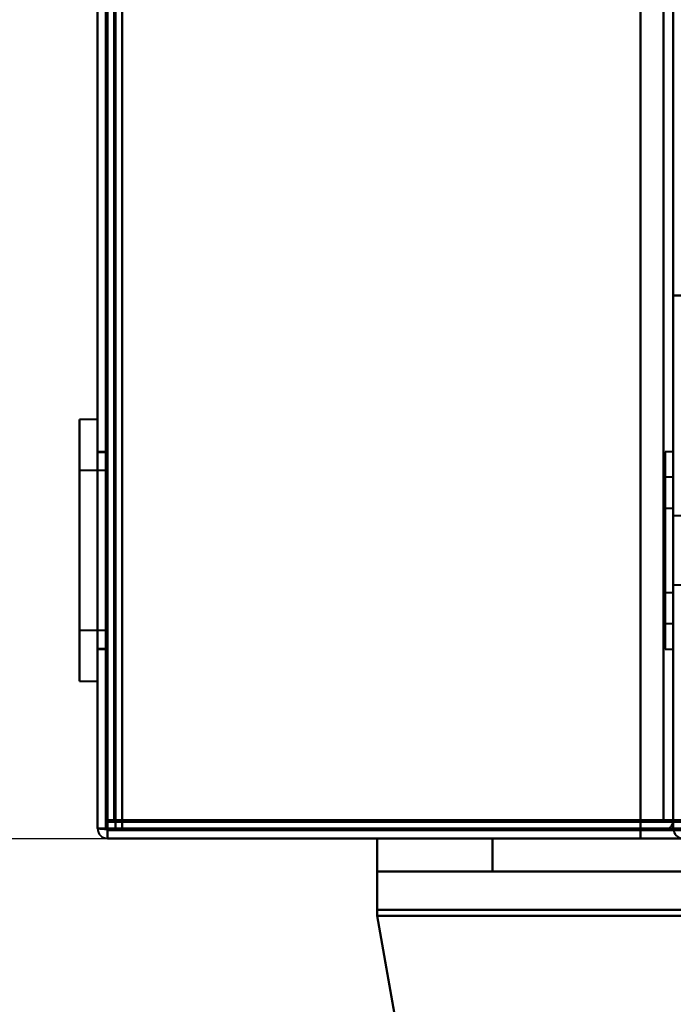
# Model space of a CAD drawing. Header units: millimetres. Extents: x -1442 to 3067, y -120 to 1010.
# Tile 2 of 71: x -367 to -327, y 118 to 178. Entities that reach past the tile are written whole.
import ezdxf

# ---------------------------------------------------------------- set-up
doc = ezdxf.new("R2010")
doc.units = ezdxf.units.MM
doc.layers.add('G-IMPT', color=8, linetype='Continuous', lineweight=40)

# ---------------------------------------------------------------- blocks, each defined once
blk = doc.blocks.new('NEXA 700 CALQUES_dwg-751640-Gauche')
at = {"layer": 'G-IMPT'}
for p, q in [((-362, 902.772), (-362, 128.972)), ((-362, 902.772), (-362, 128.972)), ((-361.5, 902.272), (-361.5, 129.472)), ((-327, 129.472), (-327, 902.272)), ((-362, 153.822), (-363.1, 153.822)), ((-362, 153.822), (-363.1, 153.822)), ((-362, 153.822), (-363.1, 153.822)), ((-363.1, 153.822), (-363.1, 138.529)), ((-363.1, 153.822), (-363.1, 138.529)), ((-363.1, 153.822), (-363.1, 138.529)), ((-363.1, 138.529), (-363.1, 153.822)), ((-363.1, 138.529), (-363.1, 153.822)), ((-363.1, 138.529), (-363.1, 153.822)), ((-362, 153.822), (-362, 138.529)), ((-362, 153.822), (-362, 138.529)), ((-362, 153.822), (-362, 138.529)), ((-362, 138.529), (-362, 153.822)), ((-362, 138.529), (-362, 153.822)), ((-362, 138.529), (-362, 153.822)), ((-363.1, 153.216), (-363.1, 137.922)), ((-363.1, 153.216), (-363.1, 137.922)), ((-363.1, 153.216), (-363.1, 137.922)), ((-363.1, 137.922), (-363.1, 153.216)), ((-363.1, 137.922), (-363.1, 153.216)), ((-363.1, 137.922), (-363.1, 153.216)), ((-362, 153.216), (-362, 137.922)), ((-362, 153.216), (-362, 137.922)), ((-362, 153.216), (-362, 137.922)), ((-362, 137.922), (-362, 153.216)), ((-362, 137.922), (-362, 153.216)), ((-362, 137.922), (-362, 153.216)), ((-361.5, 151.872), (-362, 151.872)), ((-361.5, 151.872), (-362, 151.872)), ((-361.5, 151.872), (-362, 151.872)), ((-362, 151.872), (-362, 139.872)), ((-362, 151.872), (-362, 145.872)), ((-362, 151.872), (-362, 139.872)), ((-362, 151.872), (-362, 145.872)), ((-362, 151.872), (-362, 139.872)), ((-362, 151.872), (-362, 145.872)), ((-361.5, 151.822), (-362, 151.822)), ((-361.5, 151.822), (-362, 151.822)), ((-361.5, 151.822), (-362, 151.822)), ((-362, 140.376), (-362, 151.822)), ((-362, 140.376), (-362, 151.822)), ((-362, 140.376), (-362, 151.822)), ((-361.5, 139.872), (-361.5, 151.872)), ((-361.5, 139.872), (-361.5, 151.872)), ((-361.5, 139.872), (-361.5, 151.872)), ((-361.5, 139.872), (-361.5, 151.872)), ((-361.5, 139.872), (-361.5, 151.872)), ((-361.5, 139.872), (-361.5, 151.872)), ((-361.5, 151.822), (-361.5, 140.376)), ((-361.5, 151.822), (-361.5, 140.376)), ((-361.5, 151.822), (-361.5, 140.376)), ((-327, 151.872), (-327.5, 151.872)), ((-327, 151.872), (-327.5, 151.872)), ((-327, 151.872), (-327.5, 151.872)), ((-327.5, 139.872), (-327.5, 151.872)), ((-327.5, 139.872), (-327.5, 151.872)), ((-327.5, 151.872), (-327.5, 139.872)), ((-327.5, 151.872), (-327.5, 139.872)), ((-327.5, 139.872), (-327.5, 151.872)), ((-327.5, 139.872), (-327.5, 151.872)), ((-327.5, 151.872), (-327.5, 139.872)), ((-327.5, 151.872), (-327.5, 139.872)), ((-327.5, 139.872), (-327.5, 151.872)), ((-327.5, 139.872), (-327.5, 151.872)), ((-327.5, 151.872), (-327.5, 139.872)), ((-327.5, 151.872), (-327.5, 139.872)), ((-327, 151.872), (-327, 145.872)), ((-327, 145.872), (-327, 151.872)), ((-327, 139.872), (-327, 151.872)), ((-327, 151.872), (-327, 145.872)), ((-327, 145.872), (-327, 151.872)), ((-327, 139.872), (-327, 151.872)), ((-327, 151.872), (-327, 145.872)), ((-327, 145.872), (-327, 151.872)), ((-327, 139.872), (-327, 151.872)), ((-362, 139.922), (-362, 151.368)), ((-362, 139.922), (-362, 151.368)), ((-362, 139.922), (-362, 151.368)), ((-361.5, 151.368), (-361.5, 139.922)), ((-361.5, 151.368), (-361.5, 139.922)), ((-361.5, 151.368), (-361.5, 139.922)), ((-361.5, 150.722), (-363.1, 150.722)), ((-361.5, 150.722), (-363.1, 150.722)), ((-361.5, 150.722), (-363.1, 150.722)), ((-363.1, 150.722), (-363.1, 141.392)), ((-363.1, 150.722), (-363.1, 141.392)), ((-363.1, 150.722), (-363.1, 141.392)), ((-363.1, 141.392), (-363.1, 150.722)), ((-363.1, 141.392), (-363.1, 150.722)), ((-363.1, 141.392), (-363.1, 150.722)), ((-363.1, 150.352), (-363.1, 141.022)), ((-363.1, 150.352), (-363.1, 141.022)), ((-363.1, 150.352), (-363.1, 141.022)), ((-363.1, 141.022), (-363.1, 150.352)), ((-363.1, 141.022), (-363.1, 150.352)), ((-363.1, 141.022), (-363.1, 150.352)), ((-361.5, 150.722), (-361.5, 141.022)), ((-361.5, 150.722), (-361.5, 141.022)), ((-361.5, 150.722), (-361.5, 141.022)), ((-361.5, 150.722), (-361.5, 141.022)), ((-361.5, 150.722), (-361.5, 141.022)), ((-361.5, 150.722), (-361.5, 141.022)), ((-361.5, 141.392), (-361.5, 150.722)), ((-361.5, 141.392), (-361.5, 150.722)), ((-361.5, 141.392), (-361.5, 150.722)), ((-361.5, 141.022), (-361.5, 150.352)), ((-361.5, 141.022), (-361.5, 150.352)), ((-361.5, 141.022), (-361.5, 150.352)), ((-327, 150.322), (-327.5, 150.322)), ((-327, 150.322), (-327.5, 150.322)), ((-327, 150.322), (-327.5, 150.322)), ((-327.5, 141.762), (-327.5, 150.322)), ((-327.5, 150.322), (-327.5, 141.422)), ((-327.5, 150.322), (-327.5, 141.422)), ((-327.5, 141.762), (-327.5, 150.322)), ((-327.5, 150.322), (-327.5, 141.422)), ((-327.5, 150.322), (-327.5, 141.422)), ((-327.5, 141.762), (-327.5, 150.322)), ((-327.5, 150.322), (-327.5, 141.422)), ((-327.5, 150.322), (-327.5, 141.422)), ((-327, 150.322), (-327, 145.872)), ((-327, 145.872), (-327, 150.322)), ((-327, 150.322), (-327, 145.872)), ((-327, 145.872), (-327, 150.322)), ((-327, 150.322), (-327, 145.872)), ((-327, 145.872), (-327, 150.322)), ((-327.5, 141.422), (-327.5, 149.983)), ((-327.5, 141.422), (-327.5, 149.983)), ((-327.5, 141.422), (-327.5, 149.983)), ((-327, 149.983), (-327, 141.422)), ((-327, 149.983), (-327, 141.422)), ((-327, 149.983), (-327, 141.422)), ((-327, 148.422), (-327.5, 148.422)), ((-327, 148.422), (-327.5, 148.422)), ((-327, 148.422), (-327.5, 148.422)), ((-327.5, 148.422), (-327.5, 143.517)), ((-327.5, 143.322), (-327.5, 148.422)), ((-327.5, 143.322), (-327.5, 148.422)), ((-327.5, 148.422), (-327.5, 143.517)), ((-327.5, 143.322), (-327.5, 148.422)), ((-327.5, 143.322), (-327.5, 148.422)), ((-327.5, 148.422), (-327.5, 143.517)), ((-327.5, 143.322), (-327.5, 148.422)), ((-327.5, 143.322), (-327.5, 148.422)), ((-327, 148.422), (-327, 145.872)), ((-327, 145.872), (-327, 148.422)), ((-327, 148.422), (-327, 145.872)), ((-327, 145.872), (-327, 148.422)), ((-327, 148.422), (-327, 145.872)), ((-327, 145.872), (-327, 148.422)), ((-327.5, 148.228), (-327.5, 143.322)), ((-327.5, 148.228), (-327.5, 143.322)), ((-327.5, 148.228), (-327.5, 143.322)), ((-327, 143.322), (-327, 148.228)), ((-327, 143.322), (-327, 148.228)), ((-327, 143.322), (-327, 148.228)), ((-326, 147.972), (-327, 147.972)), ((-326, 147.972), (-327, 147.972)), ((-326, 147.972), (-327, 147.972)), ((-327, 147.972), (-327, 143.772)), ((-327, 147.972), (-327, 145.872)), ((-327, 145.872), (-327, 147.972)), ((-327, 147.972), (-327, 143.772)), ((-327, 147.972), (-327, 145.872)), ((-327, 145.872), (-327, 147.972)), ((-327, 147.972), (-327, 143.772)), ((-327, 147.972), (-327, 145.872)), ((-327, 145.872), (-327, 147.972)), ((-362, 145.872), (-362, 139.872)), ((-362, 145.872), (-362, 139.872)), ((-362, 145.872), (-362, 139.872)), ((-327, 145.872), (-327, 141.762)), ((-327, 145.872), (-327, 139.872)), ((-327, 141.422), (-327, 145.872)), ((-327, 139.872), (-327, 145.872)), ((-327, 145.872), (-327, 141.762)), ((-327, 145.872), (-327, 139.872)), ((-327, 141.422), (-327, 145.872)), ((-327, 139.872), (-327, 145.872)), ((-327, 145.872), (-327, 141.762)), ((-327, 145.872), (-327, 139.872)), ((-327, 141.422), (-327, 145.872)), ((-327, 139.872), (-327, 145.872)), ((-327, 145.872), (-327, 143.772)), ((-327, 145.872), (-327, 143.322)), ((-327, 143.772), (-327, 145.872)), ((-327, 143.517), (-327, 145.872)), ((-327, 145.872), (-327, 143.772)), ((-327, 145.872), (-327, 143.322)), ((-327, 143.772), (-327, 145.872)), ((-327, 143.517), (-327, 145.872)), ((-327, 145.872), (-327, 143.772)), ((-327, 145.872), (-327, 143.322)), ((-327, 143.772), (-327, 145.872)), ((-327, 143.517), (-327, 145.872)), ((-327, 143.772), (-326, 143.772)), ((-327, 143.772), (-326, 143.772)), ((-327, 143.772), (-326, 143.772)), ((-327.5, 143.517), (-327.5, 143.322)), ((-327.5, 143.517), (-327.5, 143.322)), ((-327.5, 143.517), (-327.5, 143.322)), ((-327.5, 143.322), (-327, 143.322)), ((-327.5, 143.322), (-327, 143.322)), ((-327.5, 143.322), (-327, 143.322)), ((-361.5, 141.022), (-361.5, 141.392)), ((-361.5, 141.022), (-361.5, 141.392)), ((-361.5, 141.022), (-361.5, 141.392)), ((-327.5, 141.422), (-327.5, 141.762)), ((-327.5, 141.422), (-327.5, 141.762)), ((-327.5, 141.422), (-327.5, 141.762)), ((-327.5, 141.422), (-327, 141.422)), ((-327.5, 141.422), (-327, 141.422)), ((-327.5, 141.422), (-327, 141.422)), ((-363.1, 141.022), (-361.5, 141.022)), ((-363.1, 141.022), (-361.5, 141.022)), ((-363.1, 141.022), (-361.5, 141.022)), ((-361.5, 140.376), (-361.5, 139.922)), ((-361.5, 140.376), (-361.5, 139.922)), ((-361.5, 140.376), (-361.5, 139.922)), ((-362, 139.922), (-361.5, 139.922)), ((-362, 139.922), (-361.5, 139.922)), ((-362, 139.922), (-361.5, 139.922)), ((-362, 139.872), (-361.5, 139.872)), ((-362, 139.872), (-361.5, 139.872)), ((-362, 139.872), (-361.5, 139.872)), ((-327.5, 139.872), (-327, 139.872)), ((-327.5, 139.872), (-327, 139.872)), ((-327.5, 139.872), (-327, 139.872)), ((-363.1, 137.922), (-362, 137.922)), ((-363.1, 137.922), (-362, 137.922)), ((-363.1, 137.922), (-362, 137.922)), ((-361.5, 129.472), (-360.9, 129.472)), ((-360.9, 129.472), (-361.5, 129.472)), ((-361.5, 129.472), (-360.9, 129.472)), ((-360.9, 129.472), (-361.5, 129.472)), ((-360.9, 129.472), (-360.9, 128.872)), ((-360.9, 128.872), (-360.9, 129.472)), ((-360.9, 129.472), (-360.9, 128.872)), ((-360.9, 128.872), (-360.9, 129.472)), ((-327, 129.472), (-327.6, 129.472)), ((-327.6, 129.472), (-327, 129.472)), ((-327, 129.472), (-327.6, 129.472)), ((-327.6, 129.472), (-327, 129.472)), ((-361.4, 128.972), (-362, 128.972)), ((-361.4, 128.972), (-362, 128.972)), ((-362, 128.972), (-361.4, 128.972)), ((-362, 128.972), (-361.4, 128.972)), ((-362, 128.972), (-361.4, 128.972)), ((-361.4, 128.972), (-362, 128.972)), ((-361.4, 128.972), (-362, 128.972)), ((-362, 128.972), (-361.4, 128.972)), ((-361.4, 128.972), (-361.4, 128.372)), ((-361.4, 128.372), (-361.4, 128.972)), ((-361.4, 128.372), (-361.4, 128.972)), ((-361.4, 128.972), (-361.4, 128.372)), ((-360.9, 128.872), (323.9, 128.872)), ((-361.4, 128.372), (324.4, 128.372)), ((-345, 128.372), (-345, 126.372)), ((-345, 128.372), (-345, 126.372)), ((325, 128.372), (-345, 128.372)), ((-345, 128.372), (-338, 128.372)), ((-345, 128.372), (-338, 128.372)), ((-345, 128.372), (-345, 123.678)), ((-345, 128.372), (-345, 123.678)), ((-345, 128.372), (-338, 128.372)), ((-345, 128.372), (-338, 128.372)), ((-338, 128.372), (-345, 128.372)), ((-338, 128.372), (-345, 128.372)), ((-338, 128.372), (-345, 128.372)), ((-338, 128.372), (-345, 128.372)), ((-345, 123.678), (-345, 128.372)), ((-345, 123.678), (-345, 128.372)), ((-345, 128.372), (-345, 123.678)), ((-345, 128.372), (-345, 123.678)), ((325, 126.372), (-345, 126.372)), ((325, 126.372), (-345, 126.372)), ((-345, 126.372), (-345, 124.025)), ((-345, 126.372), (-338, 126.372)), ((-345, 126.372), (-345, 124.025)), ((-345, 126.372), (-338, 126.372)), ((-338, 126.372), (-345, 126.372)), ((-338, 126.372), (-345, 126.372)), ((-345, 124.025), (-345, 126.372)), ((-345, 124.025), (-345, 126.372)), ((-345, 126.372), (-345, 124.025)), ((-338, 126.372), (-345, 126.372)), ((-345, 126.372), (-338, 126.372)), ((-345, 126.372), (-345, 124.025)), ((-345, 126.372), (-338, 126.372)), ((-338, 126.372), (-345, 126.372)), ((-345, 124.025), (-345, 126.372)), ((-345, 124.025), (-345, 126.372))]:
    blk.add_line(p, q, dxfattribs=at)
at = {"layer": 'G-IMPT', "flags": 128}
for points in [[(-362, 128.972), (-362, 322.422), (-362, 515.872), (-362, 709.322), (-362, 902.772)], [(-362, 128.972), (-362, 322.422), (-362, 515.872), (-362, 709.322), (-362, 902.772)], [(-362, 902.772), (-362, 709.322), (-362, 515.872), (-362, 322.422), (-362, 128.972)], [(-362, 128.972), (-362, 322.422), (-362, 515.872), (-362, 709.322), (-362, 902.772)], [(-362, 902.772), (-362, 709.322), (-362, 515.872), (-362, 322.422), (-362, 128.972)], [(-362, 902.772), (-362, 709.322), (-362, 515.872), (-362, 322.422), (-362, 128.972)], [(-362, 128.972), (-362, 322.422), (-362, 515.872), (-362, 709.322), (-362, 902.772)], [(-362, 902.772), (-362, 709.322), (-362, 515.872), (-362, 322.422), (-362, 128.972)], [(-362, 128.972), (-362, 322.422), (-362, 515.872), (-362, 709.322), (-362, 902.772)], [(-362, 902.772), (-362, 709.322), (-362, 515.872), (-362, 322.422), (-362, 128.972)], [(-362, 902.772), (-362, 709.322), (-362, 515.872), (-362, 322.422), (-362, 128.972)], [(-362, 128.972), (-362, 322.422), (-362, 515.872), (-362, 709.322), (-362, 902.772)], [(-361.5, 902.772), (-361.5, 709.322), (-361.5, 515.872), (-361.5, 322.422), (-361.5, 128.972)], [(-361.5, 128.972), (-361.5, 322.422), (-361.5, 515.872), (-361.5, 709.322), (-361.5, 902.772)], [(-361.5, 902.772), (-361.5, 709.322), (-361.5, 515.872), (-361.5, 322.422), (-361.5, 128.972)], [(-361.5, 128.972), (-361.5, 322.422), (-361.5, 515.872), (-361.5, 709.322), (-361.5, 902.772)], [(-361.5, 129.372), (-361.5, 322.622), (-361.5, 515.872), (-361.5, 709.122), (-361.5, 902.372)], [(-361.5, 902.372), (-361.5, 709.122), (-361.5, 515.872), (-361.5, 322.622), (-361.5, 129.372)], [(-361.5, 129.372), (-361.5, 322.622), (-361.5, 515.872), (-361.5, 709.122), (-361.5, 902.372)], [(-361.5, 902.372), (-361.5, 709.122), (-361.5, 515.872), (-361.5, 322.622), (-361.5, 129.372)], [(-361.5, 902.272), (-361.5, 709.072), (-361.5, 515.872), (-361.5, 322.672), (-361.5, 129.472)], [(-361.5, 129.472), (-361.5, 322.672), (-361.5, 515.872), (-361.5, 709.072), (-361.5, 902.272)], [(-361.5, 902.272), (-361.5, 709.072), (-361.5, 515.872), (-361.5, 322.672), (-361.5, 129.472)], [(-361.5, 129.472), (-361.5, 322.672), (-361.5, 515.872), (-361.5, 709.072), (-361.5, 902.272)], [(-361.5, 129.472), (-361.5, 322.672), (-361.5, 515.872), (-361.5, 709.072), (-361.5, 902.272)], [(-361.5, 902.272), (-361.5, 709.072), (-361.5, 515.872), (-361.5, 322.672), (-361.5, 129.472)], [(-361.5, 129.472), (-361.5, 322.672), (-361.5, 515.872), (-361.5, 709.072), (-361.5, 902.272)], [(-361.5, 129.472), (-361.5, 322.672), (-361.5, 515.872), (-361.5, 709.072), (-361.5, 902.272)], [(-361.5, 902.272), (-361.5, 709.072), (-361.5, 515.872), (-361.5, 322.672), (-361.5, 129.472)], [(-361.5, 902.272), (-361.5, 709.072), (-361.5, 515.872), (-361.5, 322.672), (-361.5, 129.472)], [(-361.5, 129.472), (-361.5, 322.672), (-361.5, 515.872), (-361.5, 709.072), (-361.5, 902.272)], [(-361.5, 902.272), (-361.5, 709.072), (-361.5, 515.872), (-361.5, 322.672), (-361.5, 129.472)], [(-361.4, 902.772), (-361.4, 709.322), (-361.4, 515.872), (-361.4, 322.422), (-361.4, 128.972)], [(-361.4, 128.972), (-361.4, 322.422), (-361.4, 515.872), (-361.4, 709.322), (-361.4, 902.772)], [(-361.4, 902.772), (-361.4, 709.322), (-361.4, 515.872), (-361.4, 322.422), (-361.4, 128.972)], [(-361.4, 128.972), (-361.4, 322.422), (-361.4, 515.872), (-361.4, 709.322), (-361.4, 902.772)], [(-361.4, 902.772), (-361.4, 709.322), (-361.4, 515.872), (-361.4, 322.422), (-361.4, 128.972)], [(-361.4, 128.972), (-361.4, 322.422), (-361.4, 515.872), (-361.4, 709.322), (-361.4, 902.772)], [(-361.4, 128.972), (-361.4, 322.422), (-361.4, 515.872), (-361.4, 709.322), (-361.4, 902.772)], [(-361.4, 128.972), (-361.4, 322.422), (-361.4, 515.872), (-361.4, 709.322), (-361.4, 902.772)], [(-361.4, 902.772), (-361.4, 709.322), (-361.4, 515.872), (-361.4, 322.422), (-361.4, 128.972)], [(-361.4, 128.972), (-361.4, 322.422), (-361.4, 515.872), (-361.4, 709.322), (-361.4, 902.772)], [(-361.4, 902.772), (-361.4, 709.322), (-361.4, 515.872), (-361.4, 322.422), (-361.4, 128.972)], [(-361.4, 902.772), (-361.4, 709.322), (-361.4, 515.872), (-361.4, 322.422), (-361.4, 128.972)], [(-361, 129.472), (-361, 322.672), (-361, 515.872), (-361, 709.072), (-361, 902.272)], [(-361, 902.272), (-361, 709.072), (-361, 515.872), (-361, 322.672), (-361, 129.472)], [(-361, 129.472), (-361, 322.672), (-361, 515.872), (-361, 709.072), (-361, 902.272)], [(-361, 902.272), (-361, 709.072), (-361, 515.872), (-361, 322.672), (-361, 129.472)], [(-361, 129.472), (-361, 322.672), (-361, 515.872), (-361, 709.072), (-361, 902.272)], [(-361, 902.272), (-361, 709.072), (-361, 515.872), (-361, 322.672), (-361, 129.472)], [(-360.9, 902.272), (-360.9, 709.072), (-360.9, 515.872), (-360.9, 322.672), (-360.9, 129.472)], [(-360.9, 902.272), (-360.9, 709.072), (-360.9, 515.872), (-360.9, 322.672), (-360.9, 129.472)], [(-360.9, 129.472), (-360.9, 322.672), (-360.9, 515.872), (-360.9, 709.072), (-360.9, 902.272)], [(-360.9, 129.472), (-360.9, 322.672), (-360.9, 515.872), (-360.9, 709.072), (-360.9, 902.272)], [(-360.9, 902.272), (-360.9, 709.072), (-360.9, 515.872), (-360.9, 322.672), (-360.9, 129.472)], [(-360.9, 129.472), (-360.9, 322.672), (-360.9, 515.872), (-360.9, 709.072), (-360.9, 902.272)], [(-360.5, 902.272), (-360.5, 709.072), (-360.5, 515.872), (-360.5, 322.672), (-360.5, 129.472)], [(-360.5, 129.472), (-360.5, 322.672), (-360.5, 515.872), (-360.5, 709.072), (-360.5, 902.272)], [(-360.5, 902.272), (-360.5, 709.072), (-360.5, 515.872), (-360.5, 322.672), (-360.5, 129.472)], [(-360.5, 129.472), (-360.5, 322.672), (-360.5, 515.872), (-360.5, 709.072), (-360.5, 902.272)], [(-360.5, 129.472), (-360.5, 322.672), (-360.5, 515.872), (-360.5, 709.072), (-360.5, 902.272)], [(-360.5, 902.272), (-360.5, 709.072), (-360.5, 515.872), (-360.5, 322.672), (-360.5, 129.472)], [(-360.5, 902.272), (-360.5, 709.072), (-360.5, 515.872), (-360.5, 322.672), (-360.5, 129.472)], [(-360.5, 129.472), (-360.5, 322.672), (-360.5, 515.872), (-360.5, 709.072), (-360.5, 902.272)], [(-329, 129.472), (-329, 322.672), (-329, 515.872), (-329, 709.072), (-329, 902.272)], [(-329, 902.272), (-329, 709.072), (-329, 515.872), (-329, 322.672), (-329, 129.472)], [(-329, 902.272), (-329, 709.072), (-329, 515.872), (-329, 322.672), (-329, 129.472)], [(-329, 129.472), (-329, 322.672), (-329, 515.872), (-329, 709.072), (-329, 902.272)], [(-329, 902.272), (-329, 709.072), (-329, 515.872), (-329, 322.672), (-329, 129.472)], [(-329, 129.472), (-329, 322.672), (-329, 515.872), (-329, 709.072), (-329, 902.272)], [(-329, 129.472), (-329, 322.672), (-329, 515.872), (-329, 709.072), (-329, 902.272)], [(-329, 902.272), (-329, 709.072), (-329, 515.872), (-329, 322.672), (-329, 129.472)], [(-327.6, 902.272), (-327.6, 709.072), (-327.6, 515.872), (-327.6, 322.672), (-327.6, 129.472)], [(-327.6, 129.472), (-327.6, 322.672), (-327.6, 515.872), (-327.6, 709.072), (-327.6, 902.272)], [(-327.6, 129.472), (-327.6, 322.672), (-327.6, 515.872), (-327.6, 709.072), (-327.6, 902.272)], [(-327.6, 902.272), (-327.6, 709.072), (-327.6, 515.872), (-327.6, 322.672), (-327.6, 129.472)], [(-327, 902.272), (-327, 717.047), (-327, 531.822), (-327, 346.597), (-327, 161.372)], [(-327, 161.372), (-327, 346.597), (-327, 531.822), (-327, 717.047), (-327, 902.272)], [(-327, 161.372), (-327, 346.597), (-327, 531.822), (-327, 717.047), (-327, 902.272)], [(-327, 902.272), (-327, 717.047), (-327, 531.822), (-327, 346.597), (-327, 161.372)], [(-327, 129.472), (-327, 137.447), (-327, 145.422), (-327, 153.397), (-327, 161.372)], [(-327, 161.372), (-327, 153.272), (-327, 145.172), (-327, 137.072), (-327, 128.972)], [(-327, 128.972), (-327, 137.072), (-327, 145.172), (-327, 153.272), (-327, 161.372)], [(-327, 161.372), (-327, 153.397), (-327, 145.422), (-327, 137.447), (-327, 129.472)], [(-327, 161.372), (-326.875, 161.372), (-326.75, 161.372), (-326.625, 161.372), (-326.5, 161.372)], [(-327, 129.472), (-327, 137.447), (-327, 145.422), (-327, 153.397), (-327, 161.372)], [(-327, 128.972), (-327, 137.072), (-327, 145.172), (-327, 153.272), (-327, 161.372)], [(-327, 161.372), (-326.875, 161.372), (-326.75, 161.372), (-326.625, 161.372), (-326.5, 161.372)], [(-326.5, 161.372), (-326.625, 161.372), (-326.75, 161.372), (-326.875, 161.372), (-327, 161.372)], [(-327, 161.372), (-327, 153.272), (-327, 145.172), (-327, 137.072), (-327, 128.972)], [(-327, 161.372), (-327, 153.397), (-327, 145.422), (-327, 137.447), (-327, 129.472)], [(-361.5, 129.472), (-361.5, 129.347), (-361.5, 129.222), (-361.5, 129.097), (-361.5, 128.972)], [(-361.5, 128.972), (-361.5, 129.097), (-361.5, 129.222), (-361.5, 129.347), (-361.5, 129.472)], [(-361.5, 129.472), (-361.375, 129.472), (-361.25, 129.472), (-361.125, 129.472), (-361, 129.472)], [(-361.5, 128.972), (-361.5, 129.097), (-361.5, 129.222), (-361.5, 129.347), (-361.5, 129.472)], [(-361, 129.472), (-361.125, 129.472), (-361.25, 129.472), (-361.375, 129.472), (-361.5, 129.472)], [(-361, 129.472), (-361.125, 129.472), (-361.25, 129.472), (-361.375, 129.472), (-361.5, 129.472)], [(-361.5, 129.472), (-361.5, 129.347), (-361.5, 129.222), (-361.5, 129.097), (-361.5, 128.972)], [(-361.5, 129.472), (-361.375, 129.472), (-361.25, 129.472), (-361.125, 129.472), (-361, 129.472)], [(-327.5, 129.422), (-336, 129.41), (-344.5, 129.397), (-353, 129.385), (-361.5, 129.372)], [(-361.5, 129.372), (-353, 129.385), (-344.5, 129.397), (-336, 129.41), (-327.5, 129.422)], [(-327.5, 129.372), (-336, 129.372), (-344.5, 129.372), (-353, 129.372), (-361.5, 129.372)], [(-361.5, 129.372), (-353, 129.372), (-344.5, 129.372), (-336, 129.372), (-327.5, 129.372)], [(-360.95, 129.472), (-360.963, 129.472), (-360.975, 129.472), (-360.988, 129.472), (-361, 129.472)], [(-361, 129.472), (-360.988, 129.472), (-360.975, 129.472), (-360.963, 129.472), (-360.95, 129.472)], [(-360.9, 129.472), (-360.913, 129.472), (-360.925, 129.472), (-360.938, 129.472), (-360.95, 129.472)], [(-360.95, 129.472), (-360.938, 129.472), (-360.925, 129.472), (-360.913, 129.472), (-360.9, 129.472)], [(-360.9, 129.422), (-360.9, 129.435), (-360.9, 129.447), (-360.9, 129.46), (-360.9, 129.472)], [(-360.9, 129.472), (-352.925, 129.472), (-344.95, 129.472), (-336.975, 129.472), (-329, 129.472)], [(-360.9, 129.472), (-189.7, 129.472), (-18.5, 129.472), (152.7, 129.472), (323.9, 129.472)], [(-360.9, 129.472), (-360.9, 129.46), (-360.9, 129.447), (-360.9, 129.435), (-360.9, 129.422)], [(-329, 129.472), (-336.975, 129.472), (-344.95, 129.472), (-352.925, 129.472), (-360.9, 129.472)], [(323.9, 129.472), (152.7, 129.472), (-18.5, 129.472), (-189.7, 129.472), (-360.9, 129.472)], [(-360.9, 129.472), (-352.925, 129.472), (-344.95, 129.472), (-336.975, 129.472), (-329, 129.472)], [(-329, 129.472), (-336.975, 129.472), (-344.95, 129.472), (-352.925, 129.472), (-360.9, 129.472)], [(-360.9, 129.372), (-360.9, 129.385), (-360.9, 129.397), (-360.9, 129.41), (-360.9, 129.422)], [(-360.9, 129.422), (-360.9, 129.41), (-360.9, 129.397), (-360.9, 129.385), (-360.9, 129.372)], [(323.9, 129.372), (152.7, 129.372), (-18.5, 129.372), (-189.7, 129.372), (-360.9, 129.372)], [(-360.9, 129.372), (-189.7, 129.372), (-18.5, 129.372), (152.7, 129.372), (323.9, 129.372)], [(323.9, 129.372), (152.7, 129.372), (-18.5, 129.372), (-189.7, 129.372), (-360.9, 129.372)], [(-360.9, 129.372), (-360.9, 129.247), (-360.9, 129.122), (-360.9, 128.997), (-360.9, 128.872)], [(-360.9, 128.872), (-360.9, 128.997), (-360.9, 129.122), (-360.9, 129.247), (-360.9, 129.372)], [(-360.9, 129.372), (-189.7, 129.372), (-18.5, 129.372), (152.7, 129.372), (323.9, 129.372)], [(-360.9, 128.872), (-360.9, 128.997), (-360.9, 129.122), (-360.9, 129.247), (-360.9, 129.372)], [(-360.9, 129.372), (-189.7, 129.372), (-18.5, 129.372), (152.7, 129.372), (323.9, 129.372)], [(323.9, 129.372), (152.7, 129.372), (-18.5, 129.372), (-189.7, 129.372), (-360.9, 129.372)], [(-360.9, 129.372), (-360.9, 129.247), (-360.9, 129.122), (-360.9, 128.997), (-360.9, 128.872)], [(-360.5, 129.472), (-352.25, 129.46), (-344, 129.447), (-335.75, 129.435), (-327.5, 129.422)], [(-327.5, 129.422), (-335.75, 129.435), (-344, 129.447), (-352.25, 129.46), (-360.5, 129.472)], [(-360.5, 129.472), (-352.25, 129.472), (-344, 129.472), (-335.75, 129.472), (-327.5, 129.472)], [(-329, 129.472), (-336.875, 129.472), (-344.75, 129.472), (-352.625, 129.472), (-360.5, 129.472)], [(-327.5, 129.472), (-335.75, 129.472), (-344, 129.472), (-352.25, 129.472), (-360.5, 129.472)], [(-360.5, 129.472), (-352.625, 129.472), (-344.75, 129.472), (-336.875, 129.472), (-329, 129.472)], [(-360.5, 129.472), (-352.625, 129.472), (-344.75, 129.472), (-336.875, 129.472), (-329, 129.472)], [(-329, 129.472), (-336.875, 129.472), (-344.75, 129.472), (-352.625, 129.472), (-360.5, 129.472)], [(-327.5, 129.422), (-335.75, 129.41), (-344, 129.397), (-352.25, 129.385), (-360.5, 129.372)], [(-360.5, 129.372), (-352.25, 129.385), (-344, 129.397), (-335.75, 129.41), (-327.5, 129.422)], [(-360.5, 129.372), (-360.5, 129.247), (-360.5, 129.122), (-360.5, 128.997), (-360.5, 128.872)], [(-360.5, 128.872), (-360.5, 128.997), (-360.5, 129.122), (-360.5, 129.247), (-360.5, 129.372)], [(-360.5, 129.372), (-360.5, 129.247), (-360.5, 129.122), (-360.5, 128.997), (-360.5, 128.872)], [(-360.5, 128.872), (-360.5, 128.997), (-360.5, 129.122), (-360.5, 129.247), (-360.5, 129.372)], [(-360.5, 129.372), (-352.25, 129.372), (-344, 129.372), (-335.75, 129.372), (-327.5, 129.372)], [(-327.5, 129.372), (-335.75, 129.372), (-344, 129.372), (-352.25, 129.372), (-360.5, 129.372)], [(-329, 129.472), (-328.35, 129.472), (-327.7, 129.472), (-327.05, 129.472), (-326.4, 129.472)], [(-326.4, 129.472), (-327.05, 129.472), (-327.7, 129.472), (-328.35, 129.472), (-329, 129.472)], [(-326.4, 129.472), (-327.05, 129.472), (-327.7, 129.472), (-328.35, 129.472), (-329, 129.472)], [(-329, 129.472), (-328.35, 129.472), (-327.7, 129.472), (-327.05, 129.472), (-326.4, 129.472)], [(-327.6, 129.472), (-327.95, 129.472), (-328.3, 129.472), (-328.65, 129.472), (-329, 129.472)], [(-329, 129.472), (-328.65, 129.472), (-328.3, 129.472), (-327.95, 129.472), (-327.6, 129.472)], [(-329, 129.472), (-328.65, 129.472), (-328.3, 129.472), (-327.95, 129.472), (-327.6, 129.472)], [(-329, 129.472), (-329, 129.347), (-329, 129.222), (-329, 129.097), (-329, 128.972)], [(-329, 129.472), (-329, 129.347), (-329, 129.222), (-329, 129.097), (-329, 128.972)], [(-327.6, 129.472), (-327.95, 129.472), (-328.3, 129.472), (-328.65, 129.472), (-329, 129.472)], [(-329, 128.972), (-329, 129.097), (-329, 129.222), (-329, 129.347), (-329, 129.472)], [(-329, 129.472), (-329, 129.347), (-329, 129.222), (-329, 129.097), (-329, 128.972)], [(-329, 128.972), (-329, 129.097), (-329, 129.222), (-329, 129.347), (-329, 129.472)], [(-329, 128.972), (-329, 129.097), (-329, 129.222), (-329, 129.347), (-329, 129.472)], [(-329, 129.472), (-329, 129.347), (-329, 129.222), (-329, 129.097), (-329, 128.972)], [(-329, 128.972), (-329, 129.097), (-329, 129.222), (-329, 129.347), (-329, 129.472)], [(-327, 129.472), (-327.125, 129.46), (-327.25, 129.447), (-327.375, 129.435), (-327.5, 129.422)], [(-327.5, 129.422), (-327.375, 129.435), (-327.25, 129.447), (-327.125, 129.46), (-327, 129.472)], [(-327.5, 129.472), (-327.375, 129.472), (-327.25, 129.472), (-327.125, 129.472), (-327, 129.472)], [(-327, 129.472), (-327.125, 129.472), (-327.25, 129.472), (-327.375, 129.472), (-327.5, 129.472)], [(-361.5, 128.972), (-361.625, 128.972), (-361.75, 128.972), (-361.875, 128.972), (-362, 128.972)], [(-361.5, 128.972), (-361.625, 128.972), (-361.75, 128.972), (-361.875, 128.972), (-362, 128.972)], [(-362, 128.972), (-361.875, 128.972), (-361.75, 128.972), (-361.625, 128.972), (-361.5, 128.972)], [(-362, 128.972), (-361.875, 128.972), (-361.75, 128.972), (-361.625, 128.972), (-361.5, 128.972)], [(-361.45, 128.922), (-361.587, 128.935), (-361.725, 128.947), (-361.862, 128.96), (-362, 128.972)], [(-362, 128.972), (-361.862, 128.96), (-361.725, 128.947), (-361.587, 128.935), (-361.45, 128.922)], [(-362, 128.972), (-361.862, 128.972), (-361.725, 128.972), (-361.587, 128.972), (-361.45, 128.972)], [(-361.45, 128.972), (-361.587, 128.972), (-361.725, 128.972), (-361.862, 128.972), (-362, 128.972)], [(-361.45, 128.972), (-361.462, 128.972), (-361.475, 128.972), (-361.488, 128.972), (-361.5, 128.972)], [(-361.5, 128.972), (-361.488, 128.972), (-361.475, 128.972), (-361.462, 128.972), (-361.45, 128.972)], [(-361.4, 128.972), (-361.413, 128.972), (-361.425, 128.972), (-361.438, 128.972), (-361.45, 128.972)], [(-361.45, 128.972), (-361.438, 128.972), (-361.425, 128.972), (-361.413, 128.972), (-361.4, 128.972)], [(-361.45, 128.972), (-353.338, 128.972), (-345.225, 128.972), (-337.113, 128.972), (-329, 128.972)], [(-329, 128.972), (-337.113, 128.972), (-345.225, 128.972), (-353.338, 128.972), (-361.45, 128.972)], [(-329, 128.872), (-337.113, 128.885), (-345.225, 128.897), (-353.338, 128.91), (-361.45, 128.922)], [(-361.45, 128.922), (-353.338, 128.91), (-345.225, 128.897), (-337.113, 128.885), (-329, 128.872)], [(-361.4, 128.972), (-189.95, 128.972), (-18.5, 128.972), (152.95, 128.972), (324.4, 128.972)], [(324.4, 128.972), (152.95, 128.972), (-18.5, 128.972), (-189.95, 128.972), (-361.4, 128.972)], [(-361.4, 128.972), (-189.95, 128.972), (-18.5, 128.972), (152.95, 128.972), (324.4, 128.972)], [(324.4, 128.972), (152.95, 128.972), (-18.5, 128.972), (-189.95, 128.972), (-361.4, 128.972)], [(-361.4, 128.972), (-361.4, 128.96), (-361.4, 128.947), (-361.4, 128.935), (-361.4, 128.922)], [(324.4, 128.972), (152.95, 128.972), (-18.5, 128.972), (-189.95, 128.972), (-361.4, 128.972)], [(-361.4, 128.972), (-189.95, 128.972), (-18.5, 128.972), (152.95, 128.972), (324.4, 128.972)], [(-361.4, 128.922), (-361.4, 128.935), (-361.4, 128.947), (-361.4, 128.96), (-361.4, 128.972)], [(-329, 128.972), (-337.1, 128.972), (-345.2, 128.972), (-353.3, 128.972), (-361.4, 128.972)], [(-329, 128.972), (-337.1, 128.972), (-345.2, 128.972), (-353.3, 128.972), (-361.4, 128.972)], [(-329, 128.972), (-337.1, 128.972), (-345.2, 128.972), (-353.3, 128.972), (-361.4, 128.972)], [(-361.4, 128.972), (-353.3, 128.972), (-345.2, 128.972), (-337.1, 128.972), (-329, 128.972)], [(-361.4, 128.972), (-353.3, 128.972), (-345.2, 128.972), (-337.1, 128.972), (-329, 128.972)], [(-361.4, 128.972), (-353.3, 128.972), (-345.2, 128.972), (-337.1, 128.972), (-329, 128.972)], [(-361.4, 128.922), (-361.4, 128.91), (-361.4, 128.897), (-361.4, 128.885), (-361.4, 128.872)], [(-361.4, 128.872), (-361.4, 128.885), (-361.4, 128.897), (-361.4, 128.91), (-361.4, 128.922)], [(-360.9, 128.872), (-361.025, 128.872), (-361.15, 128.872), (-361.275, 128.872), (-361.4, 128.872)], [(-361.4, 128.872), (-189.95, 128.872), (-18.5, 128.872), (152.95, 128.872), (324.4, 128.872)], [(-361.4, 128.872), (-361.4, 128.747), (-361.4, 128.622), (-361.4, 128.497), (-361.4, 128.372)], [(-361.4, 128.872), (-361.275, 128.872), (-361.15, 128.872), (-361.025, 128.872), (-360.9, 128.872)], [(-361.4, 128.372), (-361.4, 128.497), (-361.4, 128.622), (-361.4, 128.747), (-361.4, 128.872)], [(324.4, 128.872), (152.95, 128.872), (-18.5, 128.872), (-189.95, 128.872), (-361.4, 128.872)], [(-361.4, 128.872), (-361.275, 128.872), (-361.15, 128.872), (-361.025, 128.872), (-360.9, 128.872)], [(-361.4, 128.372), (-361.4, 128.497), (-361.4, 128.622), (-361.4, 128.747), (-361.4, 128.872)], [(-360.9, 128.872), (-361.025, 128.872), (-361.15, 128.872), (-361.275, 128.872), (-361.4, 128.872)], [(-361.4, 128.872), (-361.4, 128.747), (-361.4, 128.622), (-361.4, 128.497), (-361.4, 128.372)], [(-329, 128.872), (-337.1, 128.872), (-345.2, 128.872), (-353.3, 128.872), (-361.4, 128.872)], [(-361.4, 128.872), (-353.3, 128.872), (-345.2, 128.872), (-337.1, 128.872), (-329, 128.872)], [(-360.9, 128.872), (-189.7, 128.872), (-18.5, 128.872), (152.7, 128.872), (323.9, 128.872)], [(323.9, 128.872), (152.7, 128.872), (-18.5, 128.872), (-189.7, 128.872), (-360.9, 128.872)], [(-360.9, 128.872), (-189.7, 128.872), (-18.5, 128.872), (152.7, 128.872), (323.9, 128.872)], [(323.9, 128.872), (152.7, 128.872), (-18.5, 128.872), (-189.7, 128.872), (-360.9, 128.872)], [(323.9, 128.872), (152.7, 128.872), (-18.5, 128.872), (-189.7, 128.872), (-360.9, 128.872)], [(-360.9, 128.872), (-189.7, 128.872), (-18.5, 128.872), (152.7, 128.872), (323.9, 128.872)], [(323.9, 128.872), (152.7, 128.872), (-18.5, 128.872), (-189.7, 128.872), (-360.9, 128.872)], [(-360.9, 128.872), (-189.7, 128.872), (-18.5, 128.872), (152.7, 128.872), (323.9, 128.872)], [(323.9, 128.872), (152.7, 128.872), (-18.5, 128.872), (-189.7, 128.872), (-360.9, 128.872)], [(-360.9, 128.872), (-189.7, 128.872), (-18.5, 128.872), (152.7, 128.872), (323.9, 128.872)], [(-360.9, 128.872), (-189.7, 128.872), (-18.5, 128.872), (152.7, 128.872), (323.9, 128.872)], [(323.9, 128.872), (152.7, 128.872), (-18.5, 128.872), (-189.7, 128.872), (-360.9, 128.872)], [(-360.5, 128.872), (-352.625, 128.872), (-344.75, 128.872), (-336.875, 128.872), (-329, 128.872)], [(-329, 128.872), (-336.875, 128.872), (-344.75, 128.872), (-352.625, 128.872), (-360.5, 128.872)], [(-329, 128.872), (-336.875, 128.872), (-344.75, 128.872), (-352.625, 128.872), (-360.5, 128.872)], [(-360.5, 128.872), (-352.625, 128.872), (-344.75, 128.872), (-336.875, 128.872), (-329, 128.872)], [(-329, 128.872), (-328.65, 128.872), (-328.3, 128.872), (-327.95, 128.872), (-327.6, 128.872)], [(-327.6, 128.872), (-327.95, 128.872), (-328.3, 128.872), (-328.65, 128.872), (-329, 128.872)], [(-329, 128.872), (-328.65, 128.872), (-328.3, 128.872), (-327.95, 128.872), (-327.6, 128.872)], [(-327.6, 128.872), (-327.95, 128.872), (-328.3, 128.872), (-328.65, 128.872), (-329, 128.872)], [(-329, 128.372), (-329, 128.497), (-329, 128.622), (-329, 128.747), (-329, 128.872)], [(-329, 128.872), (-329, 128.747), (-329, 128.622), (-329, 128.497), (-329, 128.372)], [(-329, 128.372), (-329, 128.497), (-329, 128.622), (-329, 128.747), (-329, 128.872)], [(-329, 128.872), (-329, 128.747), (-329, 128.622), (-329, 128.497), (-329, 128.372)], [(-361.4, 128.372), (-189.95, 128.372), (-18.5, 128.372), (152.95, 128.372), (324.4, 128.372)], [(-345, 128.372), (-349.1, 128.372), (-353.2, 128.372), (-357.3, 128.372), (-361.4, 128.372)], [(324.4, 128.372), (152.95, 128.372), (-18.5, 128.372), (-189.95, 128.372), (-361.4, 128.372)], [(-361.4, 128.372), (-357.3, 128.372), (-353.2, 128.372), (-349.1, 128.372), (-345, 128.372)], [(-345, 128.372), (-349.1, 128.372), (-353.2, 128.372), (-357.3, 128.372), (-361.4, 128.372)], [(-361.4, 128.372), (-357.3, 128.372), (-353.2, 128.372), (-349.1, 128.372), (-345, 128.372)], [(-361.4, 128.372), (-357.3, 128.372), (-353.2, 128.372), (-349.1, 128.372), (-345, 128.372)], [(-345, 128.372), (-349.1, 128.372), (-353.2, 128.372), (-357.3, 128.372), (-361.4, 128.372)], [(324.4, 128.372), (157.05, 128.372), (-10.3, 128.372), (-177.65, 128.372), (-345, 128.372)], [(-345, 128.372), (-177.65, 128.372), (-10.3, 128.372), (157.05, 128.372), (324.4, 128.372)], [(-345, 126.372), (-345, 126.872), (-345, 127.372), (-345, 127.872), (-345, 128.372)], [(-345, 128.372), (-345, 127.872), (-345, 127.372), (-345, 126.872), (-345, 126.372)], [(-345, 128.372), (-345, 127.872), (-345, 127.372), (-345, 126.872), (-345, 126.372)], [(-345, 126.372), (-345, 126.872), (-345, 127.372), (-345, 127.872), (-345, 128.372)], [(-345, 128.372), (-345, 127.872), (-345, 127.372), (-345, 126.872), (-345, 126.372)], [(-345, 126.372), (-345, 126.872), (-345, 127.372), (-345, 127.872), (-345, 128.372)], [(-329, 128.372), (-333, 128.372), (-337, 128.372), (-341, 128.372), (-345, 128.372)], [(-345, 128.372), (-341, 128.372), (-337, 128.372), (-333, 128.372), (-329, 128.372)], [(-345, 128.372), (-341, 128.372), (-337, 128.372), (-333, 128.372), (-329, 128.372)], [(-329, 128.372), (-333, 128.372), (-337, 128.372), (-341, 128.372), (-345, 128.372)], [(-345, 128.372), (-341, 128.372), (-337, 128.372), (-333, 128.372), (-329, 128.372)], [(-345, 128.372), (-345, 127.872), (-345, 127.372), (-345, 126.872), (-345, 126.372)], [(-345, 128.372), (-177.65, 128.372), (-10.3, 128.372), (157.05, 128.372), (324.4, 128.372)], [(-329, 128.372), (-333, 128.372), (-337, 128.372), (-341, 128.372), (-345, 128.372)], [(-329, 128.372), (-333, 128.372), (-337, 128.372), (-341, 128.372), (-345, 128.372)], [(324.4, 128.372), (157.05, 128.372), (-10.3, 128.372), (-177.65, 128.372), (-345, 128.372)], [(-345, 128.372), (-341, 128.372), (-337, 128.372), (-333, 128.372), (-329, 128.372)], [(-345, 126.372), (-345, 126.872), (-345, 127.372), (-345, 127.872), (-345, 128.372)], [(-338, 128.372), (-338, 127.872), (-338, 127.372), (-338, 126.872), (-338, 126.372)], [(-338, 126.372), (-338, 126.872), (-338, 127.372), (-338, 127.872), (-338, 128.372)], [(-338, 128.372), (-335.75, 128.372), (-333.5, 128.372), (-331.25, 128.372), (-329, 128.372)], [(-329, 128.372), (-331.25, 128.372), (-333.5, 128.372), (-335.75, 128.372), (-338, 128.372)], [(-338, 128.372), (-338, 127.872), (-338, 127.372), (-338, 126.872), (-338, 126.372)], [(-338, 126.372), (-338, 126.872), (-338, 127.372), (-338, 127.872), (-338, 128.372)], [(-338, 126.372), (-338, 126.872), (-338, 127.372), (-338, 127.872), (-338, 128.372)], [(-329, 128.372), (-331.25, 128.372), (-333.5, 128.372), (-335.75, 128.372), (-338, 128.372)], [(-338, 128.372), (-338, 127.872), (-338, 127.372), (-338, 126.872), (-338, 126.372)], [(-338, 128.372), (-338, 127.872), (-338, 127.372), (-338, 126.872), (-338, 126.372)], [(-338, 128.372), (-335.75, 128.372), (-333.5, 128.372), (-331.25, 128.372), (-329, 128.372)], [(-329, 128.372), (-331.25, 128.372), (-333.5, 128.372), (-335.75, 128.372), (-338, 128.372)], [(-338, 128.372), (-335.75, 128.372), (-333.5, 128.372), (-331.25, 128.372), (-329, 128.372)], [(-329, 128.372), (-331.25, 128.372), (-333.5, 128.372), (-335.75, 128.372), (-338, 128.372)], [(-338, 126.372), (-338, 126.872), (-338, 127.372), (-338, 127.872), (-338, 128.372)], [(-338, 128.372), (-335.75, 128.372), (-333.5, 128.372), (-331.25, 128.372), (-329, 128.372)], [(-329, 128.372), (-328.35, 128.372), (-327.7, 128.372), (-327.05, 128.372), (-326.4, 128.372)], [(-326.4, 128.372), (-327.05, 128.372), (-327.7, 128.372), (-328.35, 128.372), (-329, 128.372)], [(-329, 128.372), (-328.35, 128.372), (-327.7, 128.372), (-327.05, 128.372), (-326.4, 128.372)], [(-326.4, 128.372), (-327.05, 128.372), (-327.7, 128.372), (-328.35, 128.372), (-329, 128.372)], [(-329, 128.372), (-328.35, 128.372), (-327.7, 128.372), (-327.05, 128.372), (-326.4, 128.372)], [(-326.4, 128.372), (-327.05, 128.372), (-327.7, 128.372), (-328.35, 128.372), (-329, 128.372)], [(-326.4, 128.372), (-327.05, 128.372), (-327.7, 128.372), (-328.35, 128.372), (-329, 128.372)], [(-329, 128.372), (-328.35, 128.372), (-327.7, 128.372), (-327.05, 128.372), (-326.4, 128.372)], [(-326.4, 128.372), (-327.05, 128.372), (-327.7, 128.372), (-328.35, 128.372), (-329, 128.372)], [(-329, 128.372), (-328.35, 128.372), (-327.7, 128.372), (-327.05, 128.372), (-326.4, 128.372)], [(-326.4, 128.372), (-327.05, 128.372), (-327.7, 128.372), (-328.35, 128.372), (-329, 128.372)], [(-329, 128.372), (-328.35, 128.372), (-327.7, 128.372), (-327.05, 128.372), (-326.4, 128.372)], [(-345, 126.372), (-177.5, 126.372), (-10, 126.372), (157.5, 126.372), (325, 126.372)], [(325, 126.372), (157.5, 126.372), (-10, 126.372), (-177.5, 126.372), (-345, 126.372)], [(325, 126.372), (157.5, 126.372), (-10, 126.372), (-177.5, 126.372), (-345, 126.372)], [(-345, 126.372), (-177.5, 126.372), (-10, 126.372), (157.5, 126.372), (325, 126.372)], [(325, 126.372), (157.5, 126.372), (-10, 126.372), (-177.5, 126.372), (-345, 126.372)], [(-345, 126.372), (-177.5, 126.372), (-10, 126.372), (157.5, 126.372), (325, 126.372)], [(-345, 126.372), (-177.5, 126.372), (-10, 126.372), (157.5, 126.372), (325, 126.372)], [(325, 126.372), (157.5, 126.372), (-10, 126.372), (-177.5, 126.372), (-345, 126.372)], [(-338, 126.372), (-174, 126.372), (-10, 126.372), (154, 126.372), (318, 126.372)], [(318, 126.372), (154, 126.372), (-10, 126.372), (-174, 126.372), (-338, 126.372)], [(318, 126.372), (154, 126.372), (-10, 126.372), (-174, 126.372), (-338, 126.372)], [(-338, 126.372), (-174, 126.372), (-10, 126.372), (154, 126.372), (318, 126.372)], [(318, 126.372), (154, 126.372), (-10, 126.372), (-174, 126.372), (-338, 126.372)], [(-338, 126.372), (-174, 126.372), (-10, 126.372), (154, 126.372), (318, 126.372)], [(-338, 126.372), (-174, 126.372), (-10, 126.372), (154, 126.372), (318, 126.372)], [(318, 126.372), (154, 126.372), (-10, 126.372), (-174, 126.372), (-338, 126.372)], [(325, 124.025), (157.5, 124.025), (-10, 124.025), (-177.5, 124.025), (-345, 124.025)], [(-345, 123.678), (-345, 123.765), (-345, 123.851), (-345, 123.938), (-345, 124.025)], [(-345, 124.025), (-177.5, 124.025), (-10, 124.025), (157.5, 124.025), (325, 124.025)], [(-345, 124.025), (-177.5, 124.025), (-10, 124.025), (157.5, 124.025), (325, 124.025)], [(325, 124.025), (157.5, 124.025), (-10, 124.025), (-177.5, 124.025), (-345, 124.025)], [(-345, 124.025), (-345, 123.938), (-345, 123.851), (-345, 123.765), (-345, 123.678)], [(-345, 124.025), (-345, 123.938), (-345, 123.851), (-345, 123.765), (-345, 123.678)], [(-345, 123.678), (-345, 123.765), (-345, 123.851), (-345, 123.938), (-345, 124.025)], [(-345, 124.025), (-177.5, 124.025), (-10, 124.025), (157.5, 124.025), (325, 124.025)], [(325, 124.025), (157.5, 124.025), (-10, 124.025), (-177.5, 124.025), (-345, 124.025)], [(-345, 124.025), (-345, 123.938), (-345, 123.851), (-345, 123.765), (-345, 123.678)], [(-345, 123.678), (-345, 123.765), (-345, 123.851), (-345, 123.938), (-345, 124.025)], [(-345, 124.025), (-177.5, 124.025), (-10, 124.025), (157.5, 124.025), (325, 124.025)], [(325, 124.025), (157.5, 124.025), (-10, 124.025), (-177.5, 124.025), (-345, 124.025)], [(-345, 124.025), (-345, 123.938), (-345, 123.851), (-345, 123.765), (-345, 123.678)], [(-345, 123.678), (-345, 123.765), (-345, 123.851), (-345, 123.938), (-345, 124.025)], [(-323.836, 3.653), (-329.127, 33.659), (-334.418, 63.665), (-339.709, 93.671), (-345, 123.678)], [(-345, 123.678), (-339.709, 93.671), (-334.418, 63.665), (-329.127, 33.659), (-323.836, 3.653)], [(-323.775, 3.305), (-329.081, 33.398), (-334.388, 63.492), (-339.694, 93.585), (-345, 123.678)], [(-345, 123.678), (-339.709, 93.671), (-334.418, 63.665), (-329.127, 33.659), (-323.836, 3.653)], [(-345, 123.678), (-339.694, 93.585), (-334.388, 63.492), (-329.081, 33.398), (-323.775, 3.305)], [(-323.836, 3.653), (-329.127, 33.659), (-334.418, 63.665), (-339.709, 93.671), (-345, 123.678)], [(325, 123.678), (157.5, 123.678), (-10, 123.678), (-177.5, 123.678), (-345, 123.678)], [(-345, 123.678), (-339.694, 93.585), (-334.388, 63.492), (-329.081, 33.398), (-323.775, 3.305)], [(-345, 123.678), (-177.5, 123.678), (-10, 123.678), (157.5, 123.678), (325, 123.678)], [(-323.775, 3.305), (-329.081, 33.398), (-334.388, 63.492), (-339.694, 93.585), (-345, 123.678)], [(-345, 123.678), (-339.709, 93.671), (-334.418, 63.665), (-329.127, 33.659), (-323.836, 3.653)], [(-345, 123.678), (-339.694, 93.585), (-334.388, 63.492), (-329.081, 33.398), (-323.775, 3.305)], [(-323.836, 3.653), (-329.127, 33.659), (-334.418, 63.665), (-339.709, 93.671), (-345, 123.678)], [(-345, 123.678), (-339.709, 93.671), (-334.418, 63.665), (-329.127, 33.659), (-323.836, 3.653)], [(-323.775, 3.305), (-329.081, 33.398), (-334.388, 63.492), (-339.694, 93.585), (-345, 123.678)], [(-323.836, 3.653), (-329.127, 33.659), (-334.418, 63.665), (-339.709, 93.671), (-345, 123.678)], [(-345, 123.678), (-177.5, 123.678), (-10, 123.678), (157.5, 123.678), (325, 123.678)], [(325, 123.678), (157.5, 123.678), (-10, 123.678), (-177.5, 123.678), (-345, 123.678)], [(325, 123.678), (157.5, 123.678), (-10, 123.678), (-177.5, 123.678), (-345, 123.678)], [(-345, 123.678), (-339.694, 93.585), (-334.388, 63.492), (-329.081, 33.398), (-323.775, 3.305)], [(-345, 123.678), (-177.5, 123.678), (-10, 123.678), (157.5, 123.678), (325, 123.678)], [(-323.775, 3.305), (-329.081, 33.398), (-334.388, 63.492), (-339.694, 93.585), (-345, 123.678)]]:
    blk.add_lwpolyline(points, dxfattribs=at)
at = {"layer": 'G-IMPT'}
for centre, start, end in [((-327.6, 129.472), 270, 360), ((-327.6, 129.472), 270, 0), ((-327.6, 129.472), 270, 360), ((-327.6, 129.472), 270, 360), ((-361.4, 128.972), 180, 270), ((-361.4, 128.972), 180, 270), ((-361.4, 128.972), 180, 270), ((-361.4, 128.972), 180, 270), ((-326.4, 128.972), 180, 270), ((-326.4, 128.972), 180, 270), ((-326.4, 128.972), 180, 270), ((-326.4, 128.972), 180, 270)]:
    blk.add_arc(centre, 0.6, start, end, dxfattribs=at)

msp = doc.modelspace()

# ---------------------------------------------------------------- linework, layer by layer
at = {"color": 94, "lineweight": 30}
msp.add_line((-610.6, 128.372), (608.6, 128.372), dxfattribs=at)
msp.add_line((-610.6, 128.372), (608.6, 128.372), dxfattribs=at)

# ---------------------------------------------------------------- block references
at = {"layer": 'G-IMPT'}
msp.add_blockref('NEXA 700 CALQUES_dwg-751640-Gauche', (0, 0), dxfattribs=at)

doc.saveas('drawing.dxf')
